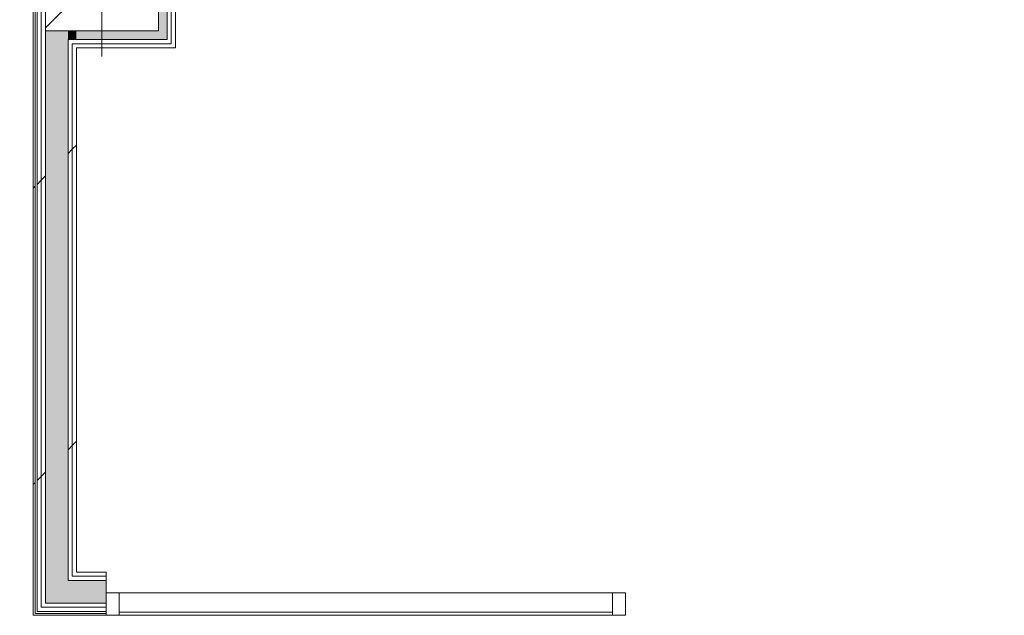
# Model space of a CAD drawing. Header units: millimetres. Extents: x -30280 to 100171, y -17460 to 4378.
# Tile 65 of 256: x 349 to 3401, y -9207 to -7359. Entities that reach past the tile are written whole.
import ezdxf

# ---------------------------------------------------------------- set-up
doc = ezdxf.new("R2010")
doc.units = ezdxf.units.MM
doc.header["$MEASUREMENT"] = 0
doc.linetypes.add('Wipeout_Contour', pattern=[1000, 0, -1000])
for name, color, linetype in [('10_ESTR_Pilars', 7, 'Continuous'), ('Nuevo_08_E_Envans secs', 7, 'Continuous'), ('Nuevo_Puertas Archicad', 7, 'Continuous')]:
    doc.layers.add(name, color=color, linetype=linetype)
for name, color, linetype, lineweight in [('10_ESTR_Pilars_Pluma_Nº__20', 1, 'Continuous', 5), ('10_ESTR_Pilars_Pluma_Nº__28', 7, 'Continuous', 20), ('10_ESTR_Pilars_Pluma_Nº__42', 8, 'Continuous', 25), ('Nuevo_08_E_Envans secs_Pluma_Nº__1', 7, 'Continuous', 5), ('Nuevo_Puertas Archicad_Pluma_Nº__1', 7, 'Continuous', 5), ('Nuevo_Ventanas Archicad_Pluma_Nº__1', 7, 'Continuous', 5)]:
    doc.layers.add(name, color=color, linetype=linetype, lineweight=lineweight)
for name, color, linetype, lineweight, true_color in [('Nuevo_08_E_Envans secs_Pluma_Nº__102', 7, 'Continuous', 5, 0xcccccc), ('Nuevo_08_E_Envans secs_Pluma_Nº__171', 171, 'Continuous', 13, 0xaaaaff), ('Nuevo_08_E_Envans secs_Pluma_Nº__177', 7, 'Continuous', 15, 0xf7e046)]:
    doc.layers.add(name, color=color, linetype=linetype, lineweight=lineweight, true_color=true_color)
pattern_1 = [(45, (0, 0), (-919.24, 919.24), [975, -325]), (45, (4e-13, 919.2), (-919.24, 919.24), [975, -325])]

# ---------------------------------------------------------------- blocks, each defined once
blk = doc.blocks.new('*X162')
at = {"layer": 'Nuevo_08_E_Envans secs_Pluma_Nº__102', "linetype": 'Continuous', "lineweight": 5, "true_color": 0xcccccc}
blk.add_hatch(color=254, dxfattribs=at).paths.add_polyline_path([(498.9, -9099.4), (428.9, -9169.4), (498.9, -9169.4)])
blk = doc.blocks.new('*X163')
at = {"layer": 'Nuevo_08_E_Envans secs_Pluma_Nº__102', "linetype": 'Continuous', "lineweight": 5, "true_color": 0xcccccc}
blk.add_hatch(color=254, dxfattribs=at).paths.add_polyline_path([(498.9, -9099.4), (428.9, -9099.4), (428.9, -9169.4)])
blk = doc.blocks.new('*X164')
at = {"layer": 'Nuevo_08_E_Envans secs_Pluma_Nº__102', "linetype": 'Continuous', "lineweight": 5, "true_color": 0xcccccc}
blk.add_hatch(color=254, dxfattribs=at).paths.add_polyline_path([(428.9, -7421), (428.9, -9099.4), (498.9, -9099.4), (498.9, -7421)])
blk = doc.blocks.new('*X165')
at = {"layer": 'Nuevo_08_E_Envans secs_Pluma_Nº__102', "linetype": 'Continuous', "lineweight": 5, "true_color": 0xcccccc}
blk.add_hatch(color=254, dxfattribs=at).paths.add_polyline_path([(428.9, -7394), (428.9, -7421), (498.9, -7421), (498.9, -7394)])
blk = doc.blocks.new('Muro_72_1', base_point=(390.9, -9207.4))
at = {"color": 254, "linetype": 'Wipeout_Contour', "lineweight": 0, "ltscale": 27291.459185}
blk.add_wipeout([(524.9, -9073.4), (511.9, -9086.4), (524.9, -9086.4)], dxfattribs=at).dxf.layer = 'Nuevo_08_E_Envans secs'
at = {"layer": 'Nuevo_08_E_Envans secs_Pluma_Nº__177', "linetype": 'Continuous', "lineweight": 15, "true_color": 0xf7e046}
h = blk.add_hatch(dxfattribs=at)
h.set_pattern_fill('Panellat_HPL_0001', color=53, style=0, pattern_type=2)
h.set_pattern_definition(pattern_1)
h.paths.add_polyline_path([(524.9, -9073.4), (511.9, -9086.4), (524.9, -9086.4)])
at = {"color": 254, "linetype": 'Wipeout_Contour', "lineweight": 0, "ltscale": 27328.195363}
blk.add_wipeout([(511.9, -9086.4), (498.9, -9099.4), (511.9, -9099.4)], dxfattribs=at).dxf.layer = 'Nuevo_08_E_Envans secs'
at = {"layer": 'Nuevo_08_E_Envans secs_Pluma_Nº__177', "linetype": 'Continuous', "lineweight": 15, "true_color": 0xf7e046}
h = blk.add_hatch(dxfattribs=at)
h.set_pattern_fill('Panellat_HPL_0001', color=53, style=0, pattern_type=2)
h.set_pattern_definition(pattern_1)
h.paths.add_polyline_path([(511.9, -9086.4), (498.9, -9099.4), (511.9, -9099.4)])
at = {"layer": 'Nuevo_08_E_Envans secs', "color": 7, "lineweight": 20}
blk.add_blockref('*X162', (0, 0), dxfattribs=at)
at = {"color": 254, "linetype": 'Wipeout_Contour', "lineweight": 0, "ltscale": 27276.797958}
blk.add_wipeout([(524.9, -9073.4), (511.9, -9073.4), (511.9, -9086.4)], dxfattribs=at).dxf.layer = 'Nuevo_08_E_Envans secs'
at = {"color": 254, "linetype": 'Wipeout_Contour', "lineweight": 0, "ltscale": 27564.189225}
blk.add_wipeout([(428.9, -9169.4), (415.9, -9182.4), (428.9, -9182.4)], dxfattribs=at).dxf.layer = 'Nuevo_08_E_Envans secs'
at = {"layer": 'Nuevo_08_E_Envans secs_Pluma_Nº__177', "linetype": 'Continuous', "lineweight": 15, "true_color": 0xf7e046}
h = blk.add_hatch(dxfattribs=at)
h.set_pattern_fill('Panellat_HPL_0001', color=53, style=0, pattern_type=2)
h.set_pattern_definition(pattern_1)
h.paths.add_polyline_path([(524.9, -9073.4), (511.9, -9073.4), (511.9, -9086.4)])
h = blk.add_hatch(dxfattribs=at)
h.set_pattern_fill('Panellat_HPL_0001', color=53, style=0, pattern_type=2)
h.set_pattern_definition(pattern_1)
h.paths.add_polyline_path([(428.9, -9169.4), (415.9, -9182.4), (428.9, -9182.4)])
at = {"color": 254, "linetype": 'Wipeout_Contour', "lineweight": 0, "ltscale": 33106.451624}
blk.add_wipeout([(511.9, -7447), (511.9, -9073.4), (524.9, -9073.4), (524.9, -7447)], dxfattribs=at).dxf.layer = 'Nuevo_08_E_Envans secs'
at = {"color": 254, "linetype": 'Wipeout_Contour', "lineweight": 0, "ltscale": 27601.376289}
blk.add_wipeout([(415.9, -9182.4), (402.9, -9195.4), (415.9, -9195.4)], dxfattribs=at).dxf.layer = 'Nuevo_08_E_Envans secs'
at = {"layer": 'Nuevo_08_E_Envans secs_Pluma_Nº__177', "linetype": 'Continuous', "lineweight": 15, "true_color": 0xf7e046}
h = blk.add_hatch(dxfattribs=at)
h.set_pattern_fill('Panellat_HPL_0001', color=53, style=0, pattern_type=2)
h.set_pattern_definition(pattern_1)
h.paths.add_polyline_path([(511.9, -7447), (511.9, -9073.4), (524.9, -9073.4), (524.9, -7447)])
h = blk.add_hatch(dxfattribs=at)
h.set_pattern_fill('Panellat_HPL_0001', color=53, style=0, pattern_type=2)
h.set_pattern_definition(pattern_1)
h.paths.add_polyline_path([(415.9, -9182.4), (402.9, -9195.4), (415.9, -9195.4)])
at = {"color": 254, "linetype": 'Wipeout_Contour', "lineweight": 0, "ltscale": 29834.061928}
blk.add_wipeout([(511.9, -7434), (511.9, -7447), (524.9, -7447), (524.9, -7434)], dxfattribs=at).dxf.layer = 'Nuevo_08_E_Envans secs'
at = {"color": 254, "linetype": 'Wipeout_Contour', "lineweight": 0, "ltscale": 27313.551}
blk.add_wipeout([(511.9, -9086.4), (498.9, -9086.4), (498.9, -9099.4)], dxfattribs=at).dxf.layer = 'Nuevo_08_E_Envans secs'
at = {"color": 254, "linetype": 'Wipeout_Contour', "lineweight": 0, "ltscale": 27642.140917}
blk.add_wipeout([(396.9, -9201.4), (390.9, -9207.4), (396.9, -9207.4)], dxfattribs=at).dxf.layer = 'Nuevo_08_E_Envans secs'
at = {"layer": 'Nuevo_08_E_Envans secs_Pluma_Nº__171', "linetype": 'Continuous', "lineweight": 13, "true_color": 0xaaaaff}
h = blk.add_hatch(dxfattribs=at)
h.set_pattern_fill('Panellat_HPL_0001', color=161, style=0, pattern_type=2)
h.set_pattern_definition(pattern_1)
h.paths.add_polyline_path([(396.9, -9201.4), (390.9, -9207.4), (396.9, -9207.4)])
at = {"layer": 'Nuevo_08_E_Envans secs_Pluma_Nº__177', "linetype": 'Continuous', "lineweight": 15, "true_color": 0xf7e046}
h = blk.add_hatch(dxfattribs=at)
h.set_pattern_fill('Panellat_HPL_0001', color=53, style=0, pattern_type=2)
h.set_pattern_definition(pattern_1)
h.paths.add_polyline_path([(511.9, -7434), (511.9, -7447), (524.9, -7447), (524.9, -7434)])
h = blk.add_hatch(dxfattribs=at)
h.set_pattern_fill('Panellat_HPL_0001', color=53, style=0, pattern_type=2)
h.set_pattern_definition(pattern_1)
h.paths.add_polyline_path([(511.9, -9086.4), (498.9, -9086.4), (498.9, -9099.4)])
at = {"color": 254, "linetype": 'Wipeout_Contour', "lineweight": 0, "ltscale": 33103.223624}
blk.add_wipeout([(498.9, -7434), (498.9, -9086.4), (511.9, -9086.4), (511.9, -7434)], dxfattribs=at).dxf.layer = 'Nuevo_08_E_Envans secs'
at = {"layer": 'Nuevo_08_E_Envans secs_Pluma_Nº__177', "linetype": 'Continuous', "lineweight": 15, "true_color": 0xf7e046}
h = blk.add_hatch(dxfattribs=at)
h.set_pattern_fill('Panellat_HPL_0001', color=53, style=0, pattern_type=2)
h.set_pattern_definition(pattern_1)
h.paths.add_polyline_path([(498.9, -7434), (498.9, -9086.4), (511.9, -9086.4), (511.9, -7434)])
at = {"layer": 'Nuevo_08_E_Envans secs_Pluma_Nº__1', "color": 7, "linetype": 'Continuous', "lineweight": 5}
blk.add_line((498.9, -9099.4), (511.9, -9099.4), dxfattribs=at)
at = {"layer": 'Nuevo_08_E_Envans secs', "color": 7, "lineweight": 20}
blk.add_blockref('*X163', (0, 0), dxfattribs=at)
at = {"color": 254, "linetype": 'Wipeout_Contour', "lineweight": 0, "ltscale": 29778.61263}
blk.add_wipeout([(498.9, -7421), (498.9, -7434), (511.9, -7434), (511.9, -7421)], dxfattribs=at).dxf.layer = 'Nuevo_08_E_Envans secs'
at = {"color": 254, "linetype": 'Wipeout_Contour', "lineweight": 0, "ltscale": 27549.652231}
blk.add_wipeout([(428.9, -9169.4), (415.9, -9169.4), (415.9, -9182.4)], dxfattribs=at).dxf.layer = 'Nuevo_08_E_Envans secs'
at = {"layer": 'Nuevo_08_E_Envans secs_Pluma_Nº__177', "linetype": 'Continuous', "lineweight": 15, "true_color": 0xf7e046}
h = blk.add_hatch(dxfattribs=at)
h.set_pattern_fill('Panellat_HPL_0001', color=53, style=0, pattern_type=2)
h.set_pattern_definition(pattern_1)
h.paths.add_polyline_path([(498.9, -7421), (498.9, -7434), (511.9, -7434), (511.9, -7421)])
h = blk.add_hatch(dxfattribs=at)
h.set_pattern_fill('Panellat_HPL_0001', color=53, style=0, pattern_type=2)
h.set_pattern_definition(pattern_1)
h.paths.add_polyline_path([(428.9, -9169.4), (415.9, -9169.4), (415.9, -9182.4)])
at = {"layer": 'Nuevo_08_E_Envans secs_Pluma_Nº__1', "color": 7, "linetype": 'Continuous', "lineweight": 5}
for p, q in [((498.9, -7421), (511.9, -7421)), ((498.9, -9099.4), (498.9, -7421)), ((511.9, -7434), (524.9, -7434)), ((511.9, -9086.4), (511.9, -7434))]:
    blk.add_line(p, q, dxfattribs=at)
at = {"layer": 'Nuevo_08_E_Envans secs_Pluma_Nº__1', "color": 7, "linetype": 'Continuous', "lineweight": 5, "flags": 128}
blk.add_lwpolyline([(524.9, -9073.4), (524.9, -7447)], dxfattribs=at)
at = {"layer": 'Nuevo_08_E_Envans secs', "color": 7, "lineweight": 20}
for name in ['*X165', '*X164']:
    blk.add_blockref(name, (0, 0), dxfattribs=at)
at = {"color": 254, "linetype": 'Wipeout_Contour', "lineweight": 0, "ltscale": 29998.899002}
blk.add_wipeout([(415.9, -5804.9), (415.9, -9169.4), (428.9, -9169.4), (428.9, -5804.9)], dxfattribs=at).dxf.layer = 'Nuevo_08_E_Envans secs'
at = {"layer": 'Nuevo_08_E_Envans secs_Pluma_Nº__177', "linetype": 'Continuous', "lineweight": 15, "true_color": 0xf7e046}
h = blk.add_hatch(dxfattribs=at)
h.set_pattern_fill('Panellat_HPL_0001', color=53, style=0, pattern_type=2)
h.set_pattern_definition(pattern_1)
h.paths.add_polyline_path([(415.9, -5804.9), (415.9, -9169.4), (428.9, -9169.4), (428.9, -5804.9)])
at = {"color": 254, "linetype": 'Wipeout_Contour', "lineweight": 0, "ltscale": 27586.856063}
blk.add_wipeout([(415.9, -9182.4), (402.9, -9182.4), (402.9, -9195.4)], dxfattribs=at).dxf.layer = 'Nuevo_08_E_Envans secs'
at = {"layer": 'Nuevo_08_E_Envans secs_Pluma_Nº__177', "linetype": 'Continuous', "lineweight": 15, "true_color": 0xf7e046}
h = blk.add_hatch(dxfattribs=at)
h.set_pattern_fill('Panellat_HPL_0001', color=53, style=0, pattern_type=2)
h.set_pattern_definition(pattern_1)
h.paths.add_polyline_path([(415.9, -9182.4), (402.9, -9182.4), (402.9, -9195.4)])
at = {"color": 254, "linetype": 'Wipeout_Contour', "lineweight": 0, "ltscale": 30021.836438}
blk.add_wipeout([(402.9, -5804.9), (402.9, -9182.4), (415.9, -9182.4), (415.9, -5804.9)], dxfattribs=at).dxf.layer = 'Nuevo_08_E_Envans secs'
at = {"color": 254, "linetype": 'Wipeout_Contour', "lineweight": 0, "ltscale": 27634.933546}
blk.add_wipeout([(396.9, -9201.4), (390.9, -9201.4), (390.9, -9207.4)], dxfattribs=at).dxf.layer = 'Nuevo_08_E_Envans secs'
at = {"layer": 'Nuevo_08_E_Envans secs_Pluma_Nº__171', "linetype": 'Continuous', "lineweight": 13, "true_color": 0xaaaaff}
h = blk.add_hatch(dxfattribs=at)
h.set_pattern_fill('Panellat_HPL_0001', color=161, style=0, pattern_type=2)
h.set_pattern_definition(pattern_1)
h.paths.add_polyline_path([(396.9, -9201.4), (390.9, -9201.4), (390.9, -9207.4)])
at = {"layer": 'Nuevo_08_E_Envans secs_Pluma_Nº__177', "linetype": 'Continuous', "lineweight": 15, "true_color": 0xf7e046}
h = blk.add_hatch(dxfattribs=at)
h.set_pattern_fill('Panellat_HPL_0001', color=53, style=0, pattern_type=2)
h.set_pattern_definition(pattern_1)
h.paths.add_polyline_path([(402.9, -5804.9), (402.9, -9182.4), (415.9, -9182.4), (415.9, -5804.9)])
at = {"layer": 'Nuevo_08_E_Envans secs_Pluma_Nº__1', "color": 7, "linetype": 'Continuous', "lineweight": 5}
for p, q in [((415.9, -9182.4), (415.9, -5804.9)), ((428.9, -9169.4), (428.9, -7394)), ((428.9, -9169.4), (498.9, -9169.4))]:
    blk.add_line(p, q, dxfattribs=at)
at = {"color": 254, "linetype": 'Wipeout_Contour', "lineweight": 0, "ltscale": 30056.296953}
blk.add_wipeout([(390.9, -9201.4), (396.9, -9201.4), (396.9, -5804.9), (390.9, -5804.9)], dxfattribs=at).dxf.layer = 'Nuevo_08_E_Envans secs'
at = {"layer": 'Nuevo_08_E_Envans secs_Pluma_Nº__171', "linetype": 'Continuous', "lineweight": 13, "true_color": 0xaaaaff}
h = blk.add_hatch(dxfattribs=at)
h.set_pattern_fill('Panellat_HPL_0001', color=161, style=0, pattern_type=2)
h.set_pattern_definition(pattern_1)
h.paths.add_polyline_path([(390.9, -9201.4), (396.9, -9201.4), (396.9, -5804.9), (390.9, -5804.9)])
at = {"layer": 'Nuevo_08_E_Envans secs_Pluma_Nº__1', "color": 7, "linetype": 'Continuous', "lineweight": 5}
for p, q in [((396.9, -9201.4), (396.9, -5804.9)), ((402.9, -9195.4), (402.9, -5804.9)), ((396.9, -9201.4), (402.9, -9201.4)), ((402.9, -9195.4), (415.9, -9195.4))]:
    blk.add_line(p, q, dxfattribs=at)
at = {"layer": 'Nuevo_08_E_Envans secs_Pluma_Nº__1', "color": 7, "linetype": 'Continuous', "lineweight": 5, "flags": 128}
for points in [[(390.9, -5804.9), (390.9, -9207.4)], [(390.9, -9207.4), (396.9, -9207.4)]]:
    blk.add_lwpolyline(points, dxfattribs=at)
blk = doc.blocks.new('*X175')
at = {"layer": 'Nuevo_08_E_Envans secs_Pluma_Nº__102', "linetype": 'Continuous', "lineweight": 5, "true_color": 0xcccccc}
blk.add_hatch(color=254, dxfattribs=at).paths.add_polyline_path([(498.9, -9169.4), (616.8, -9169.4), (616.8, -9099.4), (498.9, -9099.4)])
blk = doc.blocks.new('Muro_73_1', base_point=(390.9, -9207.4))
at = {"color": 254, "linetype": 'Wipeout_Contour', "lineweight": 0, "ltscale": 36391.857128}
blk.add_wipeout([(524.9, -9086.4), (616.8, -9086.4), (616.8, -9073.4), (524.9, -9073.4)], dxfattribs=at).dxf.layer = 'Nuevo_08_E_Envans secs'
at = {"layer": 'Nuevo_08_E_Envans secs_Pluma_Nº__177', "linetype": 'Continuous', "lineweight": 15, "true_color": 0xf7e046}
h = blk.add_hatch(dxfattribs=at)
h.set_pattern_fill('Panellat_HPL_0001', color=53, style=0, pattern_type=2)
h.set_pattern_definition(pattern_1)
h.paths.add_polyline_path([(524.9, -9086.4), (616.8, -9086.4), (616.8, -9073.4), (524.9, -9073.4)])
at = {"color": 254, "linetype": 'Wipeout_Contour', "lineweight": 0, "ltscale": 36442.274364}
blk.add_wipeout([(511.9, -9099.4), (616.8, -9099.4), (616.8, -9086.4), (511.9, -9086.4)], dxfattribs=at).dxf.layer = 'Nuevo_08_E_Envans secs'
at = {"layer": 'Nuevo_08_E_Envans secs_Pluma_Nº__177', "linetype": 'Continuous', "lineweight": 15, "true_color": 0xf7e046}
h = blk.add_hatch(dxfattribs=at)
h.set_pattern_fill('Panellat_HPL_0001', color=53, style=0, pattern_type=2)
h.set_pattern_definition(pattern_1)
h.paths.add_polyline_path([(511.9, -9099.4), (616.8, -9099.4), (616.8, -9086.4), (511.9, -9086.4)])
at = {"layer": 'Nuevo_08_E_Envans secs_Pluma_Nº__1', "color": 7, "linetype": 'Continuous', "lineweight": 5}
for p, q in [((616.8, -9086.4), (511.9, -9086.4)), ((498.9, -9099.4), (511.9, -9099.4)), ((616.8, -9099.4), (511.9, -9099.4))]:
    blk.add_line(p, q, dxfattribs=at)
at = {"layer": 'Nuevo_08_E_Envans secs_Pluma_Nº__1', "color": 7, "linetype": 'Continuous', "lineweight": 5, "flags": 128}
for points in [[(616.8, -9073.4), (524.9, -9073.4)], [(616.8, -9073.4), (616.8, -9086.4)], [(616.8, -9086.4), (616.8, -9099.4)]]:
    blk.add_lwpolyline(points, dxfattribs=at)
at = {"layer": 'Nuevo_08_E_Envans secs', "color": 7, "lineweight": 20}
blk.add_blockref('*X175', (0, 0), dxfattribs=at)
at = {"color": 254, "linetype": 'Wipeout_Contour', "lineweight": 0, "ltscale": 36765.139032}
blk.add_wipeout([(428.9, -9182.4), (616.8, -9182.4), (616.8, -9169.4), (428.9, -9169.4)], dxfattribs=at).dxf.layer = 'Nuevo_08_E_Envans secs'
at = {"layer": 'Nuevo_08_E_Envans secs_Pluma_Nº__177', "linetype": 'Continuous', "lineweight": 15, "true_color": 0xf7e046}
h = blk.add_hatch(dxfattribs=at)
h.set_pattern_fill('Panellat_HPL_0001', color=53, style=0, pattern_type=2)
h.set_pattern_definition(pattern_1)
h.paths.add_polyline_path([(428.9, -9182.4), (616.8, -9182.4), (616.8, -9169.4), (428.9, -9169.4)])
at = {"color": 254, "linetype": 'Wipeout_Contour', "lineweight": 0, "ltscale": 36815.858421}
blk.add_wipeout([(415.9, -9195.4), (616.8, -9195.4), (616.8, -9182.4), (415.9, -9182.4)], dxfattribs=at).dxf.layer = 'Nuevo_08_E_Envans secs'
at = {"layer": 'Nuevo_08_E_Envans secs_Pluma_Nº__177', "linetype": 'Continuous', "lineweight": 15, "true_color": 0xf7e046}
h = blk.add_hatch(dxfattribs=at)
h.set_pattern_fill('Panellat_HPL_0001', color=53, style=0, pattern_type=2)
h.set_pattern_definition(pattern_1)
h.paths.add_polyline_path([(415.9, -9195.4), (616.8, -9195.4), (616.8, -9182.4), (415.9, -9182.4)])
at = {"layer": 'Nuevo_08_E_Envans secs_Pluma_Nº__1', "color": 7, "linetype": 'Continuous', "lineweight": 5}
for p, q in [((616.8, -9182.4), (415.9, -9182.4)), ((428.9, -9169.4), (498.9, -9169.4)), ((616.8, -9169.4), (498.9, -9169.4))]:
    blk.add_line(p, q, dxfattribs=at)
at = {"layer": 'Nuevo_08_E_Envans secs_Pluma_Nº__1', "color": 7, "linetype": 'Continuous', "lineweight": 5, "flags": 128}
for points in [[(616.8, -9099.4), (616.8, -9169.4)], [(616.8, -9169.4), (616.8, -9182.4)]]:
    blk.add_lwpolyline(points, dxfattribs=at)
at = {"color": 254, "linetype": 'Wipeout_Contour', "lineweight": 0, "ltscale": 36876.081167}
blk.add_wipeout([(396.9, -9207.4), (616.8, -9207.4), (616.8, -9201.4), (396.9, -9201.4)], dxfattribs=at).dxf.layer = 'Nuevo_08_E_Envans secs'
at = {"layer": 'Nuevo_08_E_Envans secs_Pluma_Nº__171', "linetype": 'Continuous', "lineweight": 13, "true_color": 0xaaaaff}
h = blk.add_hatch(dxfattribs=at)
h.set_pattern_fill('Panellat_HPL_0001', color=161, style=0, pattern_type=2)
h.set_pattern_definition(pattern_1)
h.paths.add_polyline_path([(396.9, -9207.4), (616.8, -9207.4), (616.8, -9201.4), (396.9, -9201.4)])
at = {"layer": 'Nuevo_08_E_Envans secs_Pluma_Nº__1', "color": 7, "linetype": 'Continuous', "lineweight": 5}
for p, q in [((396.9, -9201.4), (402.9, -9201.4)), ((402.9, -9195.4), (415.9, -9195.4)), ((616.8, -9201.4), (402.9, -9201.4)), ((616.8, -9195.4), (415.9, -9195.4))]:
    blk.add_line(p, q, dxfattribs=at)
at = {"layer": 'Nuevo_08_E_Envans secs_Pluma_Nº__1', "color": 7, "linetype": 'Continuous', "lineweight": 5, "flags": 128}
for points in [[(616.8, -9182.4), (616.8, -9195.4)], [(396.9, -9207.4), (616.8, -9207.4)], [(616.8, -9195.4), (616.8, -9201.4)], [(616.8, -9201.4), (616.8, -9207.4)]]:
    blk.add_lwpolyline(points, dxfattribs=at)
blk = doc.blocks.new('*X205')
at = {"layer": 'Nuevo_08_E_Envans secs_Pluma_Nº__102', "linetype": 'Continuous', "lineweight": 5, "true_color": 0xcccccc}
blk.add_hatch(color=254, dxfattribs=at).paths.add_polyline_path([(765.9, -7421), (805.9, -7421), (778.9, -7394), (765.9, -7394)])
blk = doc.blocks.new('*X206')
at = {"layer": 'Nuevo_08_E_Envans secs_Pluma_Nº__102', "linetype": 'Continuous', "lineweight": 5, "true_color": 0xcccccc}
blk.add_hatch(color=254, dxfattribs=at).paths.add_polyline_path([(765.9, -7007), (765.9, -7034), (778.9, -7034), (805.9, -7007)])
blk = doc.blocks.new('*X207')
at = {"layer": 'Nuevo_08_E_Envans secs_Pluma_Nº__102', "linetype": 'Continuous', "lineweight": 5, "true_color": 0xcccccc}
blk.add_hatch(color=254, dxfattribs=at).paths.add_polyline_path([(778.9, -7381), (778.9, -7394), (805.9, -7421), (805.9, -7381)])
blk = doc.blocks.new('*X208')
at = {"layer": 'Nuevo_08_E_Envans secs_Pluma_Nº__102', "linetype": 'Continuous', "lineweight": 5, "true_color": 0xcccccc}
blk.add_hatch(color=254, dxfattribs=at).paths.add_polyline_path([(805.9, -7047), (778.9, -7047), (778.9, -7381), (805.9, -7381)])
blk = doc.blocks.new('*X209')
at = {"layer": 'Nuevo_08_E_Envans secs_Pluma_Nº__102', "linetype": 'Continuous', "lineweight": 5, "true_color": 0xcccccc}
blk.add_hatch(color=254, dxfattribs=at).paths.add_polyline_path([(805.9, -7007), (778.9, -7034), (778.9, -7047), (805.9, -7047)])
blk = doc.blocks.new('Muro_78_1', base_point=(831.9, -7447))
at = {"color": 254, "linetype": 'Wipeout_Contour', "lineweight": 0, "ltscale": 21100.523911}
blk.add_wipeout([(818.9, -6994), (831.9, -6981), (818.9, -6981)], dxfattribs=at).dxf.layer = 'Nuevo_08_E_Envans secs'
at = {"color": 254, "linetype": 'Wipeout_Contour', "lineweight": 0, "ltscale": 22464.655922}
blk.add_wipeout([(818.9, -7447), (831.9, -7447), (818.9, -7434)], dxfattribs=at).dxf.layer = 'Nuevo_08_E_Envans secs'
at = {"layer": 'Nuevo_08_E_Envans secs_Pluma_Nº__177', "linetype": 'Continuous', "lineweight": 15, "true_color": 0xf7e046}
h = blk.add_hatch(dxfattribs=at)
h.set_pattern_fill('Panellat_HPL_0001', color=53, style=0, pattern_type=2)
h.set_pattern_definition(pattern_1)
h.paths.add_polyline_path([(818.9, -6994), (831.9, -6981), (818.9, -6981)])
h = blk.add_hatch(dxfattribs=at)
h.set_pattern_fill('Panellat_HPL_0001', color=53, style=0, pattern_type=2)
h.set_pattern_definition(pattern_1)
h.paths.add_polyline_path([(818.9, -7447), (831.9, -7447), (818.9, -7434)])
at = {"color": 254, "linetype": 'Wipeout_Contour', "lineweight": 0, "ltscale": 21134.734452}
blk.add_wipeout([(805.9, -7007), (818.9, -6994), (805.9, -6994)], dxfattribs=at).dxf.layer = 'Nuevo_08_E_Envans secs'
at = {"color": 254, "linetype": 'Wipeout_Contour', "lineweight": 0, "ltscale": 22421.630567}
blk.add_wipeout([(805.9, -7434), (818.9, -7434), (805.9, -7421)], dxfattribs=at).dxf.layer = 'Nuevo_08_E_Envans secs'
at = {"layer": 'Nuevo_08_E_Envans secs_Pluma_Nº__177', "linetype": 'Continuous', "lineweight": 15, "true_color": 0xf7e046}
h = blk.add_hatch(dxfattribs=at)
h.set_pattern_fill('Panellat_HPL_0001', color=53, style=0, pattern_type=2)
h.set_pattern_definition(pattern_1)
h.paths.add_polyline_path([(805.9, -7007), (818.9, -6994), (805.9, -6994)])
h = blk.add_hatch(dxfattribs=at)
h.set_pattern_fill('Panellat_HPL_0001', color=53, style=0, pattern_type=2)
h.set_pattern_definition(pattern_1)
h.paths.add_polyline_path([(805.9, -7434), (818.9, -7434), (805.9, -7421)])
at = {"layer": 'Nuevo_08_E_Envans secs', "color": 7, "lineweight": 20}
for name in ['*X206', '*X205']:
    blk.add_blockref(name, (0, 0), dxfattribs=at)
at = {"color": 254, "linetype": 'Wipeout_Contour', "lineweight": 0, "ltscale": 22452.06436}
blk.add_wipeout([(818.9, -7434), (831.9, -7447), (831.9, -7434)], dxfattribs=at).dxf.layer = 'Nuevo_08_E_Envans secs'
at = {"layer": 'Nuevo_08_E_Envans secs_Pluma_Nº__177', "linetype": 'Continuous', "lineweight": 15, "true_color": 0xf7e046}
h = blk.add_hatch(dxfattribs=at)
h.set_pattern_fill('Panellat_HPL_0001', color=53, style=0, pattern_type=2)
h.set_pattern_definition(pattern_1)
h.paths.add_polyline_path([(818.9, -7434), (831.9, -7447), (831.9, -7434)])
at = {"color": 254, "linetype": 'Wipeout_Contour', "lineweight": 0, "ltscale": 29044.355359}
blk.add_wipeout([(818.9, -6994), (818.9, -7434), (831.9, -7434), (831.9, -6994)], dxfattribs=at).dxf.layer = 'Nuevo_08_E_Envans secs'
at = {"layer": 'Nuevo_08_E_Envans secs_Pluma_Nº__177', "linetype": 'Continuous', "lineweight": 15, "true_color": 0xf7e046}
h = blk.add_hatch(dxfattribs=at)
h.set_pattern_fill('Panellat_HPL_0001', color=53, style=0, pattern_type=2)
h.set_pattern_definition(pattern_1)
h.paths.add_polyline_path([(818.9, -6994), (818.9, -7434), (831.9, -7434), (831.9, -6994)])
at = {"color": 254, "linetype": 'Wipeout_Contour', "lineweight": 0, "ltscale": 21115.834947}
blk.add_wipeout([(818.9, -6994), (831.9, -6994), (831.9, -6981)], dxfattribs=at).dxf.layer = 'Nuevo_08_E_Envans secs'
at = {"color": 254, "linetype": 'Wipeout_Contour', "lineweight": 0, "ltscale": 22409.01831}
blk.add_wipeout([(805.9, -7421), (818.9, -7434), (818.9, -7421)], dxfattribs=at).dxf.layer = 'Nuevo_08_E_Envans secs'
at = {"layer": 'Nuevo_08_E_Envans secs_Pluma_Nº__177', "linetype": 'Continuous', "lineweight": 15, "true_color": 0xf7e046}
h = blk.add_hatch(dxfattribs=at)
h.set_pattern_fill('Panellat_HPL_0001', color=53, style=0, pattern_type=2)
h.set_pattern_definition(pattern_1)
h.paths.add_polyline_path([(818.9, -6994), (831.9, -6994), (831.9, -6981)])
h = blk.add_hatch(dxfattribs=at)
h.set_pattern_fill('Panellat_HPL_0001', color=53, style=0, pattern_type=2)
h.set_pattern_definition(pattern_1)
h.paths.add_polyline_path([(805.9, -7421), (818.9, -7434), (818.9, -7421)])
at = {"layer": 'Nuevo_08_E_Envans secs_Pluma_Nº__1', "color": 7, "linetype": 'Continuous', "lineweight": 5, "flags": 128}
blk.add_lwpolyline([(831.9, -7447), (818.9, -7447)], dxfattribs=at)
at = {"color": 254, "linetype": 'Wipeout_Contour', "lineweight": 0, "ltscale": 29038.465301}
blk.add_wipeout([(805.9, -7007), (805.9, -7421), (818.9, -7421), (818.9, -7007)], dxfattribs=at).dxf.layer = 'Nuevo_08_E_Envans secs'
at = {"layer": 'Nuevo_08_E_Envans secs_Pluma_Nº__177', "linetype": 'Continuous', "lineweight": 15, "true_color": 0xf7e046}
h = blk.add_hatch(dxfattribs=at)
h.set_pattern_fill('Panellat_HPL_0001', color=53, style=0, pattern_type=2)
h.set_pattern_definition(pattern_1)
h.paths.add_polyline_path([(805.9, -7007), (805.9, -7421), (818.9, -7421), (818.9, -7007)])
at = {"layer": 'Nuevo_08_E_Envans secs_Pluma_Nº__1', "color": 7, "linetype": 'Continuous', "lineweight": 5}
for p, q in [((805.9, -7381), (805.9, -7047)), ((805.9, -7421), (805.9, -7381)), ((765.9, -7421), (805.9, -7421)), ((818.9, -7434), (818.9, -7421))]:
    blk.add_line(p, q, dxfattribs=at)
at = {"layer": 'Nuevo_08_E_Envans secs', "color": 7, "lineweight": 20}
for name in ['*X208', '*X207']:
    blk.add_blockref(name, (0, 0), dxfattribs=at)
at = {"color": 254, "linetype": 'Wipeout_Contour', "lineweight": 0, "ltscale": 21150.024411}
blk.add_wipeout([(805.9, -7007), (818.9, -7007), (818.9, -6994)], dxfattribs=at).dxf.layer = 'Nuevo_08_E_Envans secs'
at = {"layer": 'Nuevo_08_E_Envans secs_Pluma_Nº__177', "linetype": 'Continuous', "lineweight": 15, "true_color": 0xf7e046}
h = blk.add_hatch(dxfattribs=at)
h.set_pattern_fill('Panellat_HPL_0001', color=53, style=0, pattern_type=2)
h.set_pattern_definition(pattern_1)
h.paths.add_polyline_path([(805.9, -7007), (818.9, -7007), (818.9, -6994)])
at = {"layer": 'Nuevo_08_E_Envans secs_Pluma_Nº__1', "color": 7, "linetype": 'Continuous', "lineweight": 5}
for p, q in [((805.9, -7007), (765.9, -7007)), ((805.9, -7047), (805.9, -7007)), ((818.9, -7007), (818.9, -6994)), ((818.9, -7421), (818.9, -7007))]:
    blk.add_line(p, q, dxfattribs=at)
at = {"layer": 'Nuevo_08_E_Envans secs_Pluma_Nº__1', "color": 7, "linetype": 'Continuous', "lineweight": 5, "flags": 128}
for points in [[(831.9, -6981), (818.9, -6981)], [(831.9, -7447), (831.9, -6981)]]:
    blk.add_lwpolyline(points, dxfattribs=at)
at = {"layer": 'Nuevo_08_E_Envans secs', "color": 7, "lineweight": 20}
blk.add_blockref('*X209', (0, 0), dxfattribs=at)
blk = doc.blocks.new('*X215')
at = {"layer": 'Nuevo_08_E_Envans secs_Pluma_Nº__102', "linetype": 'Continuous', "lineweight": 5, "true_color": 0xcccccc}
blk.add_hatch(color=254, dxfattribs=at).paths.add_polyline_path([(524.9, -7394), (511.9, -7394), (511.9, -7421), (524.9, -7421)])
blk = doc.blocks.new('*X216')
at = {"layer": 'Nuevo_08_E_Envans secs_Pluma_Nº__102', "linetype": 'Continuous', "lineweight": 5, "true_color": 0xcccccc}
blk.add_hatch(color=254, dxfattribs=at).paths.add_polyline_path([(511.9, -7394), (498.9, -7394), (498.9, -7421), (511.9, -7421)])
blk = doc.blocks.new('*X217')
at = {"layer": 'Nuevo_08_E_Envans secs_Pluma_Nº__102', "linetype": 'Continuous', "lineweight": 5, "true_color": 0xcccccc}
blk.add_hatch(color=254, dxfattribs=at).paths.add_polyline_path([(524.9, -7394), (524.9, -7421), (765.9, -7421), (765.9, -7394)])
blk = doc.blocks.new('Muro_80_1', base_point=(831.9, -7447))
at = {"color": 254, "linetype": 'Wipeout_Contour', "lineweight": 0, "ltscale": 29782.187918}
blk.add_wipeout([(511.9, -7421), (511.9, -7434), (524.9, -7434), (524.9, -7421)], dxfattribs=at).dxf.layer = 'Nuevo_08_E_Envans secs'
at = {"layer": 'Nuevo_08_E_Envans secs_Pluma_Nº__177', "linetype": 'Continuous', "lineweight": 15, "true_color": 0xf7e046}
h = blk.add_hatch(dxfattribs=at)
h.set_pattern_fill('Panellat_HPL_0001', color=53, style=0, pattern_type=2)
h.set_pattern_definition(pattern_1)
h.paths.add_polyline_path([(511.9, -7421), (511.9, -7434), (524.9, -7434), (524.9, -7421)])
at = {"layer": 'Nuevo_08_E_Envans secs', "color": 7, "lineweight": 20}
for name in ['*X216', '*X215']:
    blk.add_blockref(name, (0, 0), dxfattribs=at)
at = {"color": 254, "linetype": 'Wipeout_Contour', "lineweight": 0, "ltscale": 29888.744828}
blk.add_wipeout([(818.9, -7434), (524.9, -7434), (524.9, -7447), (818.9, -7447)], dxfattribs=at).dxf.layer = 'Nuevo_08_E_Envans secs'
at = {"layer": 'Nuevo_08_E_Envans secs_Pluma_Nº__177', "linetype": 'Continuous', "lineweight": 15, "true_color": 0xf7e046}
h = blk.add_hatch(dxfattribs=at)
h.set_pattern_fill('Panellat_HPL_0001', color=53, style=0, pattern_type=2)
h.set_pattern_definition(pattern_1)
h.paths.add_polyline_path([(818.9, -7434), (524.9, -7434), (524.9, -7447), (818.9, -7447)])
at = {"color": 254, "linetype": 'Wipeout_Contour', "lineweight": 0, "ltscale": 29834.138613}
blk.add_wipeout([(805.9, -7421), (524.9, -7421), (524.9, -7434), (805.9, -7434)], dxfattribs=at).dxf.layer = 'Nuevo_08_E_Envans secs'
at = {"layer": 'Nuevo_08_E_Envans secs_Pluma_Nº__177', "linetype": 'Continuous', "lineweight": 15, "true_color": 0xf7e046}
h = blk.add_hatch(dxfattribs=at)
h.set_pattern_fill('Panellat_HPL_0001', color=53, style=0, pattern_type=2)
h.set_pattern_definition(pattern_1)
h.paths.add_polyline_path([(805.9, -7421), (524.9, -7421), (524.9, -7434), (805.9, -7434)])
at = {"layer": 'Nuevo_08_E_Envans secs_Pluma_Nº__1', "color": 7, "linetype": 'Continuous', "lineweight": 5}
for p, q in [((498.9, -7421), (511.9, -7421)), ((511.9, -7421), (524.9, -7421)), ((511.9, -7434), (524.9, -7434)), ((524.9, -7421), (765.9, -7421)), ((524.9, -7434), (805.9, -7434)), ((765.9, -7421), (805.9, -7421)), ((805.9, -7434), (818.9, -7434))]:
    blk.add_line(p, q, dxfattribs=at)
at = {"layer": 'Nuevo_08_E_Envans secs_Pluma_Nº__1', "color": 7, "linetype": 'Continuous', "lineweight": 5, "flags": 128}
blk.add_lwpolyline([(524.9, -7447), (818.9, -7447)], dxfattribs=at)
at = {"layer": 'Nuevo_08_E_Envans secs', "color": 7, "lineweight": 20}
blk.add_blockref('*X217', (0, 0), dxfattribs=at)
blk = doc.blocks.new('Ventana Escaparate 27_9')
at = {"layer": 'Nuevo_Ventanas Archicad_Pluma_Nº__1', "color": 7, "linetype": 'Continuous', "lineweight": 5}
for p, q in [((-805, 0), (805, 0)), ((-805, 0), (805, 0)), ((-805, 0), (-805, -70)), ((-765, 0), (-805, 0)), ((-805, 0), (-805, -5)), ((-805, 0), (-805, -5)), ((-765, -70), (-765, 0)), ((765, 0), (765, -70)), ((805, 0), (765, 0)), ((805, -70), (805, 0)), ((805, 0), (805, -5)), ((805, 0), (805, -5)), ((-805, -5), (-805, -65)), ((-805, -5), (-805, -65)), ((-765, -10), (765, -10)), ((805, -5), (805, -65)), ((805, -5), (805, -65)), ((-805, -65), (-805, -70)), ((-805, -65), (-805, -70)), ((-805, -70), (805, -70)), ((-805, -70), (805, -70)), ((-805, -70), (-765, -70)), ((765, -70), (805, -70)), ((805, -65), (805, -70)), ((805, -65), (805, -70))]:
    blk.add_line(p, q, dxfattribs=at)
blk = doc.blocks.new('Abertura Rectangular 27_2')
at = {"layer": 'Nuevo_Puertas Archicad_Pluma_Nº__1', "color": 7, "linetype": 'Continuous', "lineweight": 5}
for p, q in [((-750, 65), (-750, 70)), ((-750, 5), (-750, 65)), ((750, 65), (750, 70)), ((750, 5), (750, 65)), ((-750, 0), (-750, 5)), ((750, 0), (750, 5))]:
    blk.add_line(p, q, dxfattribs=at)
blk = doc.blocks.new('Muro_145_1', base_point=(616.8, -9137.4))
at = {"layer": 'Nuevo_08_E_Envans secs_Pluma_Nº__1', "color": 7, "linetype": 'Continuous', "lineweight": 5}
for p, q in [((616.8, -9142.4), (616.8, -9137.4)), ((616.8, -9202.4), (616.8, -9142.4)), ((616.8, -9207.4), (616.8, -9202.4))]:
    blk.add_line(p, q, dxfattribs=at)
at = {"layer": 'Nuevo_Puertas Archicad', "color": 253, "linetype": 'Continuous', "lineweight": 5, "true_color": 0xa4a4a6, "xscale": -1, "zscale": 1000}
blk.add_blockref('Abertura Rectangular 27_2', (2976.8, -9207.4), dxfattribs=at)
at = {"layer": 'Nuevo_Ventanas Archicad_Pluma_Nº__1', "color": 7, "linetype": 'Continuous', "lineweight": 5, "zscale": 1000, "rotation": 180}
blk.add_blockref('Ventana Escaparate 27_9', (1421.8, -9207.4), dxfattribs=at)
blk = doc.blocks.new('Pilar_9_1', base_point=(603.9, -7214))
at = {"color": 254, "linetype": 'Wipeout_Contour', "lineweight": 0, "ltscale": 28965.308062}
blk.add_wipeout([(428.9, -7394), (778.9, -7394), (778.9, -7034), (428.9, -7034)], dxfattribs=at).dxf.layer = '10_ESTR_Pilars'
at = {"layer": '10_ESTR_Pilars_Pluma_Nº__42', "linetype": 'Continuous', "lineweight": 25}
h = blk.add_hatch(dxfattribs=at)
h.set_pattern_fill('00_GCT_trama_45º_e1_400__05', color=8, style=0, pattern_type=2)
h.set_pattern_definition([(45, (0, 0), (-229.81, 229.81), [])])
h.paths.add_polyline_path([(428.9, -7394), (778.9, -7394), (778.9, -7034), (428.9, -7034)])
at = {"layer": '10_ESTR_Pilars_Pluma_Nº__20', "color": 1, "linetype": 'Continuous', "lineweight": 5}
for p, q in [((603.9, -7134), (603.9, -6954)), ((523.9, -7214), (348.9, -7214)), ((683.9, -7214), (858.9, -7214)), ((603.9, -7294), (603.9, -7474))]:
    blk.add_line(p, q, dxfattribs=at)
blk.add_point((603.9, -7214), dxfattribs=at)
at = {"layer": '10_ESTR_Pilars_Pluma_Nº__28', "color": 7, "linetype": 'Continuous', "lineweight": 20, "flags": 128}
blk.add_lwpolyline([(428.9, -7394), (778.9, -7394), (778.9, -7034), (428.9, -7034)], close=True, dxfattribs=at)

msp = doc.modelspace()

# ---------------------------------------------------------------- block references
at = {"layer": 'Nuevo_08_E_Envans secs', "color": 7, "lineweight": 20}
for name, p in [('Muro_72_1', (390.9, -9207.4)), ('Muro_78_1', (831.9, -7447))]:
    msp.add_blockref(name, p, dxfattribs=at)

# ---------------------------------------------------------------- next in the draw order: block references
for name, p in [('Muro_80_1', (831.9, -7447)), ('Muro_73_1', (390.9, -9207.4))]:
    msp.add_blockref(name, p, dxfattribs=at)

# ---------------------------------------------------------------- next in the draw order: block references
at = {"layer": '10_ESTR_Pilars', "color": 7, "lineweight": 20}
msp.add_blockref('Pilar_9_1', (603.9, -7214), dxfattribs=at)
at = {"layer": 'Nuevo_08_E_Envans secs', "color": 7, "lineweight": 20}
msp.add_blockref('Muro_145_1', (616.8, -9137.4), dxfattribs=at)

doc.saveas('drawing.dxf')
